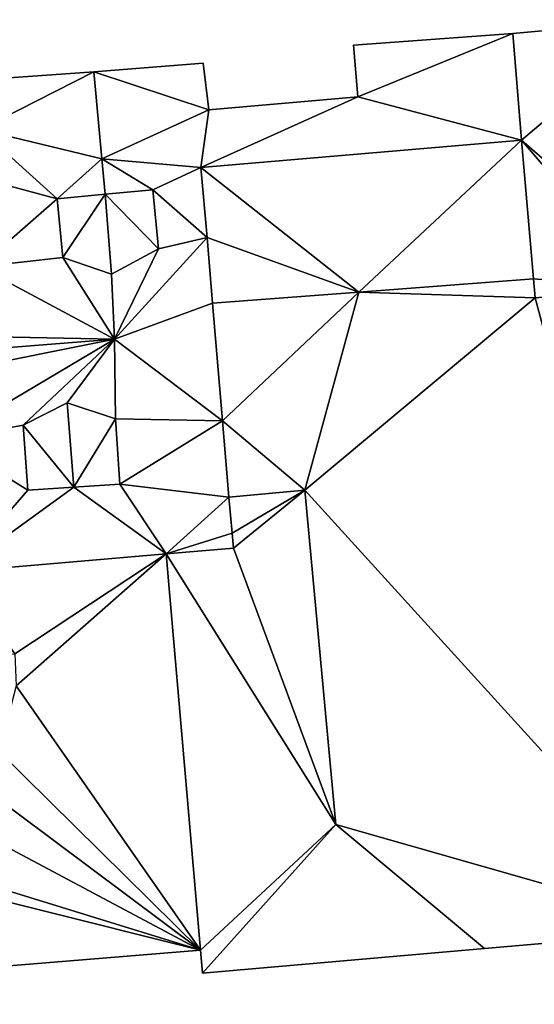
# Model space of a CAD drawing. Header units: inches. Extents: x 573046 to 573266, y 6670408 to 6670668.
# Tile 11 of 20: x 573242 to 573252, y 6670486 to 6670505. Entities that reach past the tile are written whole.
import ezdxf

# ---------------------------------------------------------------- set-up
doc = ezdxf.new("R2010")
doc.units = ezdxf.units.IN
doc.header["$MEASUREMENT"] = 0
doc.layers.add('Bygning', color=10, linetype='Continuous')

msp = doc.modelspace()

# ---------------------------------------------------------------- meshes
at = {"layer": 'Bygning', "color": 74, "true_color": 0x55aa00}
mesh = msp.add_polyface(dxfattribs=at)
corners = [(573254.2, 6670504.99, 229.76), (573254.2, 6670504.99, 225.945), (573251.28, 6670504.721, 226.031), (573251.28, 6670504.721, 230.74)]
mesh.append_faces([[corners[k] for k in face] for face in [(3, 0, 2), (0, 1, 2)]])
mesh = msp.add_polyface(dxfattribs=at)
corners = [(573251.45, 6670502.66, 230.66), (573254.2, 6670504.99, 229.76), (573251.28, 6670504.721, 230.74), (573254.65, 6670499.869, 229.76)]
mesh.append_faces([[corners[k] for k in face] for face in [(0, 3, 1), (0, 1, 2)]])
mesh = msp.add_polyface(dxfattribs=at)
corners = [(573248.2, 6670504.5, 229.76), (573251.28, 6670504.721, 226.031), (573248.2, 6670504.5, 226.079), (573251.28, 6670504.721, 230.74)]
mesh.append_faces([[corners[k] for k in face] for face in [(0, 3, 1), (0, 1, 2)]])
mesh = msp.add_polyface(dxfattribs=at)
corners = [(573251.28, 6670504.721, 230.74), (573248.2, 6670504.5, 229.76), (573248.28, 6670503.5, 229.76), (573251.45, 6670502.66, 230.66)]
mesh.append_faces([[corners[k] for k in face] for face in [(3, 0, 2), (0, 1, 2)]])
mesh = msp.add_polyface(dxfattribs=at)
corners = [(573248.28, 6670503.5, 229.76), (573248.2, 6670504.5, 226.079), (573248.28, 6670503.5, 226.066), (573248.2, 6670504.5, 229.76)]
mesh.append_faces([[corners[k] for k in face] for face in [(0, 3, 1), (0, 1, 2)]])
mesh = msp.add_polyface(dxfattribs=at)
corners = [(573245.29, 6670504.15, 229.76), (573245.29, 6670504.15, 226.146), (573243.18, 6670503.98, 226.196), (573243.18, 6670503.98, 230.47)]
mesh.append_faces([[corners[k] for k in face] for face in [(3, 0, 2), (0, 1, 2)]])
mesh = msp.add_polyface(dxfattribs=at)
corners = [(573245.4, 6670503.25, 229.76), (573243.18, 6670503.98, 230.47), (573243.33, 6670502.301, 230.42), (573245.29, 6670504.15, 229.76)]
mesh.append_faces([[corners[k] for k in face] for face in [(0, 3, 1), (0, 1, 2)]])
mesh = msp.add_polyface(dxfattribs=at)
corners = [(573245.4, 6670503.25, 229.76), (573245.4, 6670503.25, 226.134), (573245.29, 6670504.15, 226.146), (573245.29, 6670504.15, 229.76)]
mesh.append_faces([[corners[k] for k in face] for face in [(3, 0, 2), (0, 1, 2)]])
mesh = msp.add_polyface(dxfattribs=at)
corners = [(573240.9, 6670503.82, 229.76), (573243.18, 6670503.98, 226.196), (573240.9, 6670503.82, 226.195), (573243.18, 6670503.98, 230.47)]
mesh.append_faces([[corners[k] for k in face] for face in [(0, 3, 1), (0, 1, 2)]])
mesh = msp.add_polyface(dxfattribs=at)
corners = [(573243.18, 6670503.98, 230.47), (573240.98, 6670502.869, 229.76), (573243.33, 6670502.301, 230.42), (573240.9, 6670503.82, 229.76)]
mesh.append_faces([[corners[k] for k in face] for face in [(0, 3, 1), (0, 1, 2)]])
mesh = msp.add_polyface(dxfattribs=at)
corners = [(573238.02, 6670498.92, 233.073), (573231.3, 6670497.84, 233.57), (573243.58, 6670498.811, 233.55), (573231.41, 6670499.34, 232.253), (573229.102, 6670499.438, 232.08), (573245.25, 6670502.131, 230.89), (573251.45, 6670502.66, 230.66), (573248.28, 6670503.5, 229.76), (573245.368, 6670500.776, 232.01), (573244.43, 6670500.561, 232.055), (573229.079, 6670499.689, 231.802), (573244.32, 6670501.699, 231.04), (573229.82, 6670501.891, 229.76), (573228.89, 6670501.891, 229.746), (573245.4, 6670503.25, 229.76), (573237.81, 6670501.711, 230.587), (573240.98, 6670502.869, 229.76), (573234.49, 6670502.301, 229.76), (573242.47, 6670501.529, 231.065), (573243.33, 6670502.301, 230.42), (573232.26, 6670501.4, 230.4), (573231.29, 6670500.59, 231.137), (573233.14, 6670500.779, 231.096), (573240.96, 6670500.211, 232.13), (573234.95, 6670499.699, 232.175), (573232.35, 6670499.131, 232.502), (573243.52, 6670500.07, 232.428), (573234.8, 6670501.449, 230.615), (573240.81, 6670501.971, 230.56), (573243.4, 6670501.619, 231.048), (573232.21, 6670500.689, 231.112), (573242.58, 6670500.391, 232.08), (573233.27, 6670499.529, 232.212)]
mesh.append_faces([[corners[k] for k in face] for face in [(24, 22, 32), (31, 18, 23), (27, 22, 24), (18, 28, 23), (19, 29, 11), (31, 2, 26), (1, 32, 25), (24, 32, 1), (31, 23, 2), (27, 17, 22), (30, 22, 20), (30, 20, 21), (18, 29, 19), (18, 16, 28), (15, 28, 16), (15, 17, 27), (21, 12, 10), (11, 5, 19), (21, 10, 3), (2, 9, 26), (8, 11, 9), (3, 1, 25), (24, 1, 0), (2, 23, 0), (22, 17, 20), (20, 12, 21), (5, 14, 19), (18, 19, 16), (15, 16, 17), (5, 7, 14), (10, 12, 13), (8, 5, 11), (3, 10, 4), (2, 8, 9), (5, 6, 7), (3, 4, 1), (0, 1, 2)]])
mesh = msp.add_polyface(dxfattribs=at)
corners = [(573248.28, 6670503.5, 229.76), (573248.28, 6670503.5, 226.066), (573245.4, 6670503.25, 226.134), (573245.4, 6670503.25, 229.76)]
mesh.append_faces([[corners[k] for k in face] for face in [(3, 0, 2), (0, 1, 2)]])
mesh = msp.add_polyface(dxfattribs=at)
corners = [(573251.45, 6670502.66, 230.66), (573245.25, 6670502.131, 229.66), (573251.45, 6670502.66, 229.66), (573245.25, 6670502.131, 230.89)]
mesh.append_faces([[corners[k] for k in face] for face in [(0, 3, 1), (0, 1, 2)]])
mesh = msp.add_polyface(dxfattribs=at)
corners = [(573245.472, 6670499.51, 229.66), (573248.3, 6670499.721, 229.64), (573245.368, 6670500.776, 229.66), (573245.25, 6670502.131, 229.66), (573251.45, 6670502.66, 229.66), (573251.679, 6670499.98, 229.64)]
mesh.append_faces([[corners[k] for k in face] for face in [(1, 5, 4), (3, 1, 4), (2, 1, 3), (0, 1, 2)]])
mesh = msp.add_polyface(dxfattribs=at)
corners = [(573251.679, 6670499.98, 229.984), (573251.45, 6670502.66, 229.66), (573251.679, 6670499.98, 229.64), (573251.45, 6670502.66, 230.66)]
mesh.append_faces([[corners[k] for k in face] for face in [(0, 3, 1), (0, 1, 2)]])
mesh = msp.add_polyface(dxfattribs=at)
corners = [(573251.45, 6670502.66, 230.66), (573253.9, 6670499.801, 229.76), (573254.65, 6670499.869, 229.76), (573251.71, 6670499.609, 229.89), (573251.679, 6670499.98, 229.984)]
mesh.append_faces([[corners[k] for k in face] for face in [(1, 0, 4), (3, 1, 4), (0, 1, 2)]])
mesh = msp.add_polyface(dxfattribs=at)
corners = [(573245.25, 6670502.131, 230.89), (573245.368, 6670500.776, 229.66), (573245.25, 6670502.131, 229.66), (573245.368, 6670500.776, 232.01)]
mesh.append_faces([[corners[k] for k in face] for face in [(0, 3, 1), (0, 1, 2)]])
mesh = msp.add_polyface(dxfattribs=at)
corners = [(573242.47, 6670501.529, 232.09), (573243.4, 6670501.619, 231.05), (573242.47, 6670501.529, 231.066), (573243.4, 6670501.619, 232.23)]
mesh.append_faces([[corners[k] for k in face] for face in [(0, 3, 1), (0, 1, 2)]])
mesh = msp.add_polyface(dxfattribs=at)
corners = [(573242.58, 6670500.391, 232.08), (573243.52, 6670500.07, 232.428), (573243.4, 6670501.619, 232.23), (573242.47, 6670501.529, 232.09)]
mesh.append_faces([[corners[k] for k in face] for face in [(3, 0, 2), (0, 1, 2)]])
mesh = msp.add_polyface(dxfattribs=at)
corners = [(573244.32, 6670501.699, 232.08), (573244.32, 6670501.699, 231.042), (573243.4, 6670501.619, 231.05), (573243.4, 6670501.619, 232.23)]
mesh.append_faces([[corners[k] for k in face] for face in [(3, 0, 2), (0, 1, 2)]])
mesh = msp.add_polyface(dxfattribs=at)
corners = [(573244.43, 6670500.561, 232.055), (573244.32, 6670501.699, 232.08), (573243.4, 6670501.619, 232.23), (573243.52, 6670500.07, 232.428)]
mesh.append_faces([[corners[k] for k in face] for face in [(3, 0, 2), (0, 1, 2)]])
mesh = msp.add_polyface(dxfattribs=at)
corners = [(573244.32, 6670501.699, 232.08), (573244.43, 6670500.561, 231.77), (573244.32, 6670501.699, 231.042), (573244.43, 6670500.561, 232.056)]
mesh.append_faces([[corners[k] for k in face] for face in [(0, 3, 1), (0, 1, 2)]])
mesh = msp.add_polyface(dxfattribs=at)
corners = [(573242.47, 6670501.529, 232.09), (573242.47, 6670501.529, 231.066), (573242.58, 6670500.391, 231.796), (573242.58, 6670500.391, 232.08)]
mesh.append_faces([[corners[k] for k in face] for face in [(3, 0, 2), (0, 1, 2)]])
mesh = msp.add_polyface(dxfattribs=at)
corners = [(573245.472, 6670499.51, 231.996), (573245.368, 6670500.776, 232.01), (573243.58, 6670498.811, 233.55), (573245.668, 6670497.232, 231.97)]
mesh.append_faces([[corners[k] for k in face] for face in [(3, 0, 2), (0, 1, 2)]])
mesh = msp.add_polyface(dxfattribs=at)
corners = [(573245.472, 6670499.51, 231.996), (573245.472, 6670499.51, 229.66), (573245.368, 6670500.776, 229.66), (573245.368, 6670500.776, 232.01)]
mesh.append_faces([[corners[k] for k in face] for face in [(3, 0, 2), (0, 1, 2)]])
mesh = msp.add_polyface(dxfattribs=at)
corners = [(573244.43, 6670500.561, 232.056), (573243.52, 6670500.07, 232.429), (573244.43, 6670500.561, 231.77)]
mesh.append_faces([[corners[k] for k in face] for face in [(0, 1, 2)]])
mesh = msp.add_polyface(dxfattribs=at)
corners = [(573243.52, 6670500.07, 232.429), (573242.58, 6670500.391, 232.08), (573242.58, 6670500.391, 231.796)]
mesh.append_faces([[corners[k] for k in face] for face in [(0, 1, 2)]])
mesh = msp.add_polyface(dxfattribs=at)
corners = [(573245.472, 6670499.51, 230.31), (573245.668, 6670497.232, 230.28), (573248.3, 6670499.721, 229.64), (573247.26, 6670495.891, 229.96), (573245.791, 6670495.76, 230.26), (573251.679, 6670499.98, 228.54), (573251.71, 6670499.609, 228.54), (573247.86, 6670489.43, 230.02), (573254.98, 6670487.4, 228.04), (573250.73, 6670487.029, 229.18), (573253.9, 6670499.801, 228.08)]
mesh.append_faces([[corners[k] for k in face] for face in [(6, 3, 8), (2, 3, 6), (2, 1, 3), (10, 6, 8), (7, 9, 8), (3, 7, 8), (5, 2, 6), (3, 1, 4), (0, 1, 2)]])
mesh = msp.add_polyface(dxfattribs=at)
corners = [(573251.679, 6670499.98, 229.64), (573248.3, 6670499.721, 229.59), (573251.679, 6670499.98, 228.54), (573248.3, 6670499.721, 229.64)]
mesh.append_faces([[corners[k] for k in face] for face in [(0, 3, 1), (0, 1, 2)]])
mesh = msp.add_polyface(dxfattribs=at)
corners = [(573251.71, 6670499.609, 229.89), (573251.679, 6670499.98, 228.54), (573251.71, 6670499.609, 228.54), (573251.679, 6670499.98, 229.984)]
mesh.append_faces([[corners[k] for k in face] for face in [(0, 3, 1), (0, 1, 2)]])
mesh = msp.add_polyface(dxfattribs=at)
corners = [(573229.079, 6670499.689, 226.16), (573225.81, 6670499.41, 226.16), (573229.102, 6670499.438, 226.163), (573226.75, 6670485.951, 226.16), (573229.67, 6670493.439, 226.163), (573244.58, 6670494.66, 226.183), (573240.53, 6670494.311, 226.183), (573241.65, 6670492.73, 226.17), (573241.68, 6670492.109, 226.17), (573245.24, 6670487, 226.18), (573238.57, 6670488.67, 226.17), (573233.188, 6670486.01, 226.165), (573236.91, 6670488.74, 226.17), (573233.15, 6670486.461, 226.165), (573240.651, 6670492.699, 226.17), (573229.42, 6670495.902, 226.163), (573234.96, 6670493.82, 226.163), (573234.13, 6670492.029, 226.17), (573235.1, 6670492.15, 226.163), (573237.94, 6670488.631, 226.17), (573237.41, 6670488.65, 226.17), (573239.24, 6670488.85, 226.17), (573236.26, 6670488.98, 226.17), (573240.42, 6670489.561, 226.17), (573235.66, 6670489.34, 226.17), (573240.97, 6670490.189, 226.17), (573235.13, 6670489.801, 226.17), (573241.34, 6670490.84, 226.17), (573234.69, 6670490.34, 226.17), (573234.4, 6670490.869, 226.17), (573234.21, 6670491.49, 226.17)]
mesh.append_faces([[corners[k] for k in face] for face in [(29, 4, 13), (17, 4, 30), (29, 30, 4), (5, 7, 8), (28, 29, 13), (9, 8, 27), (26, 28, 13), (9, 27, 25), (24, 26, 13), (9, 25, 23), (22, 24, 13), (9, 23, 21), (12, 22, 13), (9, 21, 10), (20, 12, 11), (11, 10, 19), (19, 20, 11), (15, 1, 4), (16, 4, 17), (16, 17, 18), (2, 1, 15), (7, 6, 14), (4, 3, 13), (12, 13, 11), (9, 10, 11), (5, 8, 9), (5, 6, 7), (1, 3, 4), (0, 1, 2)]])
mesh = msp.add_polyface(dxfattribs=at)
corners = [(573248.3, 6670499.721, 229.64), (573248.3, 6670499.721, 229.59), (573245.472, 6670499.51, 229.66), (573245.472, 6670499.51, 230.31)]
mesh.append_faces([[corners[k] for k in face] for face in [(3, 0, 2), (0, 1, 2)]])
mesh = msp.add_polyface(dxfattribs=at)
corners = [(573245.668, 6670497.232, 231.97), (573245.668, 6670497.232, 230.28), (573245.472, 6670499.51, 230.31), (573245.472, 6670499.51, 231.996)]
mesh.append_faces([[corners[k] for k in face] for face in [(3, 0, 2), (0, 1, 2)]])
mesh = msp.add_polyface(dxfattribs=at)
corners = [(573245.85, 6670495.061, 230.08), (573244.58, 6670494.66, 229.83), (573245.88, 6670494.77, 229.83), (573232.58, 6670495.09, 231.063), (573229.67, 6670493.439, 229.876), (573234.96, 6670493.82, 229.76), (573243.6, 6670497.27, 232.173), (573245.668, 6670497.232, 231.97), (573243.58, 6670498.811, 233.55), (573243.68, 6670496.01, 231.058), (573245.791, 6670495.76, 230.689), (573242.79, 6670495.949, 231.07), (573240.53, 6670494.311, 229.82), (573229.42, 6670495.902, 232.08), (573231.66, 6670495.01, 231.06), (573237.43, 6670497.58, 232.84), (573231.3, 6670497.84, 233.57), (573231.56, 6670496.221, 232.133), (573240.32, 6670496.881, 231.95), (573241.9, 6670495.891, 231.084), (573234.75, 6670496.43, 231.94), (573233.5, 6670495.17, 231.066), (573242.66, 6670497.58, 232.514), (573232.41, 6670496.699, 232.491), (573241.81, 6670497.15, 232.198), (573233.4, 6670496.381, 232.139)]
mesh.append_faces([[corners[k] for k in face] for face in [(25, 16, 23), (22, 8, 24), (25, 20, 16), (25, 21, 20), (18, 24, 8), (18, 19, 24), (23, 16, 17), (17, 13, 14), (9, 11, 1), (11, 19, 12), (9, 1, 10), (9, 7, 6), (6, 8, 22), (3, 14, 4), (5, 21, 3), (20, 15, 16), (20, 21, 5), (18, 8, 15), (18, 12, 19), (16, 13, 17), (10, 1, 0), (15, 8, 16), (13, 4, 14), (1, 11, 12), (9, 10, 7), (6, 7, 8), (3, 4, 5), (0, 1, 2)]])
mesh = msp.add_polyface(dxfattribs=at)
corners = [(573241.81, 6670497.15, 232.19), (573242.66, 6670497.58, 232.508), (573241.81, 6670497.15, 231.893)]
mesh.append_faces([[corners[k] for k in face] for face in [(0, 1, 2)]])
mesh = msp.add_polyface(dxfattribs=at)
corners = [(573242.79, 6670495.949, 232.32), (573241.81, 6670497.15, 232.198), (573241.9, 6670495.891, 232.04), (573242.66, 6670497.58, 232.514)]
mesh.append_faces([[corners[k] for k in face] for face in [(0, 3, 1), (0, 1, 2)]])
mesh = msp.add_polyface(dxfattribs=at)
corners = [(573242.66, 6670497.58, 232.508), (573243.6, 6670497.27, 232.164), (573243.6, 6670497.27, 231.868)]
mesh.append_faces([[corners[k] for k in face] for face in [(0, 1, 2)]])
mesh = msp.add_polyface(dxfattribs=at)
corners = [(573242.79, 6670495.949, 232.32), (573243.6, 6670497.27, 232.173), (573242.66, 6670497.58, 232.514), (573243.68, 6670496.01, 231.98)]
mesh.append_faces([[corners[k] for k in face] for face in [(0, 3, 1), (0, 1, 2)]])
mesh = msp.add_polyface(dxfattribs=at)
corners = [(573243.68, 6670496.01, 231.98), (573243.68, 6670496.01, 231.053), (573243.6, 6670497.27, 231.868), (573243.6, 6670497.27, 232.164)]
mesh.append_faces([[corners[k] for k in face] for face in [(3, 0, 2), (0, 1, 2)]])
mesh = msp.add_polyface(dxfattribs=at)
corners = [(573245.791, 6670495.76, 230.689), (573245.791, 6670495.76, 230.26), (573245.668, 6670497.232, 230.28), (573245.668, 6670497.232, 231.97)]
mesh.append_faces([[corners[k] for k in face] for face in [(3, 0, 2), (0, 1, 2)]])
mesh = msp.add_polyface(dxfattribs=at)
corners = [(573241.9, 6670495.891, 232.04), (573241.81, 6670497.15, 231.893), (573241.9, 6670495.891, 231.08), (573241.81, 6670497.15, 232.19)]
mesh.append_faces([[corners[k] for k in face] for face in [(0, 3, 1), (0, 1, 2)]])
mesh = msp.add_polyface(dxfattribs=at)
corners = [(573241.9, 6670495.891, 232.04), (573241.9, 6670495.891, 231.08), (573242.79, 6670495.949, 231.065), (573242.79, 6670495.949, 232.32)]
mesh.append_faces([[corners[k] for k in face] for face in [(3, 0, 2), (0, 1, 2)]])
mesh = msp.add_polyface(dxfattribs=at)
corners = [(573243.68, 6670496.01, 231.98), (573242.79, 6670495.949, 231.065), (573243.68, 6670496.01, 231.053), (573242.79, 6670495.949, 232.32)]
mesh.append_faces([[corners[k] for k in face] for face in [(0, 3, 1), (0, 1, 2)]])
mesh = msp.add_polyface(dxfattribs=at)
corners = [(573245.24, 6670487, 229.009), (573245.28, 6670486.551, 229.01), (573247.86, 6670489.43, 230.02), (573245.88, 6670494.77, 229.5), (573247.26, 6670495.891, 229.96), (573244.58, 6670494.66, 229), (573245.85, 6670495.061, 229.72)]
mesh.append_faces([[corners[k] for k in face] for face in [(5, 2, 3), (3, 4, 6), (5, 0, 2), (3, 2, 4), (0, 1, 2)]])
mesh = msp.add_polyface(dxfattribs=at)
corners = [(573245.791, 6670495.76, 230.26), (573245.85, 6670495.061, 229.72), (573247.26, 6670495.891, 229.96)]
mesh.append_faces([[corners[k] for k in face] for face in [(0, 1, 2)]])
mesh = msp.add_polyface(dxfattribs=at)
corners = [(573245.85, 6670495.061, 230.08), (573245.85, 6670495.061, 229.72), (573245.791, 6670495.76, 230.26), (573245.791, 6670495.76, 230.689)]
mesh.append_faces([[corners[k] for k in face] for face in [(3, 0, 2), (0, 1, 2)]])
mesh = msp.add_polyface(dxfattribs=at)
corners = [(573245.88, 6670494.77, 229.83), (573245.88, 6670494.77, 229.5), (573245.85, 6670495.061, 229.72), (573245.85, 6670495.061, 230.08)]
mesh.append_faces([[corners[k] for k in face] for face in [(3, 0, 2), (0, 1, 2)]])
mesh = msp.add_polyface(dxfattribs=at)
corners = [(573244.58, 6670494.66, 229.83), (573244.58, 6670494.66, 229), (573245.88, 6670494.77, 229.5), (573245.88, 6670494.77, 229.83)]
mesh.append_faces([[corners[k] for k in face] for face in [(3, 0, 2), (0, 1, 2)]])
mesh = msp.add_polyface(dxfattribs=at)
corners = [(573244.58, 6670494.66, 229.83), (573240.53, 6670494.311, 226.017), (573244.58, 6670494.66, 226.005), (573240.53, 6670494.311, 229.82)]
mesh.append_faces([[corners[k] for k in face] for face in [(0, 3, 1), (0, 1, 2)]])
mesh = msp.add_polyface(dxfattribs=at)
corners = [(573244.58, 6670494.66, 226.183), (573240.53, 6670494.311, 226.933), (573244.58, 6670494.66, 226.933), (573240.53, 6670494.311, 226.183)]
mesh.append_faces([[corners[k] for k in face] for face in [(0, 3, 1), (0, 1, 2)]])
mesh = msp.add_polyface(dxfattribs=at)
corners = [(573244.58, 6670494.66, 226.183), (573240.53, 6670494.311, 226.933), (573244.58, 6670494.66, 226.933), (573240.53, 6670494.311, 226.183)]
mesh.append_faces([[corners[k] for k in face] for face in [(0, 3, 1), (0, 1, 2)]])
mesh = msp.add_polyface(dxfattribs=at)
corners = [(573244.58, 6670494.66, 229), (573244.58, 6670494.66, 226.005), (573245.24, 6670487, 226.008), (573245.24, 6670487, 229.009)]
mesh.append_faces([[corners[k] for k in face] for face in [(3, 0, 2), (0, 1, 2)]])
mesh = msp.add_polyface(dxfattribs=at)
corners = [(573245.24, 6670487, 226.183), (573244.58, 6670494.66, 226.933), (573245.24, 6670487, 226.933), (573244.58, 6670494.66, 226.183)]
mesh.append_faces([[corners[k] for k in face] for face in [(0, 3, 1), (0, 1, 2)]])
mesh = msp.add_polyface(dxfattribs=at)
corners = [(573245.24, 6670487, 226.183), (573244.58, 6670494.66, 226.933), (573245.24, 6670487, 226.933), (573244.58, 6670494.66, 226.183)]
mesh.append_faces([[corners[k] for k in face] for face in [(0, 3, 1), (0, 1, 2)]])
mesh = msp.add_polyface(dxfattribs=at)
corners = [(573245.28, 6670486.551, 229.01), (573250.73, 6670487.029, 229.18), (573247.86, 6670489.43, 230.02)]
mesh.append_faces([[corners[k] for k in face] for face in [(0, 1, 2)]])
mesh = msp.add_polyface(dxfattribs=at)
corners = [(573254.98, 6670487.4, 228.04), (573250.73, 6670487.029, 225.937), (573254.98, 6670487.4, 225.529), (573250.73, 6670487.029, 229.18)]
mesh.append_faces([[corners[k] for k in face] for face in [(0, 3, 1), (0, 1, 2)]])
mesh = msp.add_polyface(dxfattribs=at)
corners = [(573245.24, 6670487, 226.18), (573233.188, 6670486.01, 226.93), (573245.24, 6670487, 226.93), (573233.188, 6670486.01, 226.18)]
mesh.append_faces([[corners[k] for k in face] for face in [(0, 3, 1), (0, 1, 2)]])
mesh = msp.add_polyface(dxfattribs=at)
corners = [(573245.24, 6670487, 226.18), (573233.188, 6670486.01, 226.93), (573245.24, 6670487, 226.93), (573233.188, 6670486.01, 226.18)]
mesh.append_faces([[corners[k] for k in face] for face in [(0, 3, 1), (0, 1, 2)]])
mesh = msp.add_polyface(dxfattribs=at)
corners = [(573233.188, 6670486.01, 226.18), (573233.188, 6670486.01, 226.005), (573245.24, 6670487, 226.008), (573245.24, 6670487, 226.18)]
mesh.append_faces([[corners[k] for k in face] for face in [(3, 0, 2), (0, 1, 2)]])
mesh = msp.add_polyface(dxfattribs=at)
corners = [(573245.28, 6670486.551, 229.01), (573245.24, 6670487, 226.008), (573245.28, 6670486.551, 226.007), (573245.24, 6670487, 229.009)]
mesh.append_faces([[corners[k] for k in face] for face in [(0, 3, 1), (0, 1, 2)]])
mesh = msp.add_polyface(dxfattribs=at)
corners = [(573245.28, 6670486.551, 229.01), (573245.28, 6670486.551, 226.007), (573250.73, 6670487.029, 225.937), (573250.73, 6670487.029, 229.18)]
mesh.append_faces([[corners[k] for k in face] for face in [(3, 0, 2), (0, 1, 2)]])

doc.saveas('drawing.dxf')
